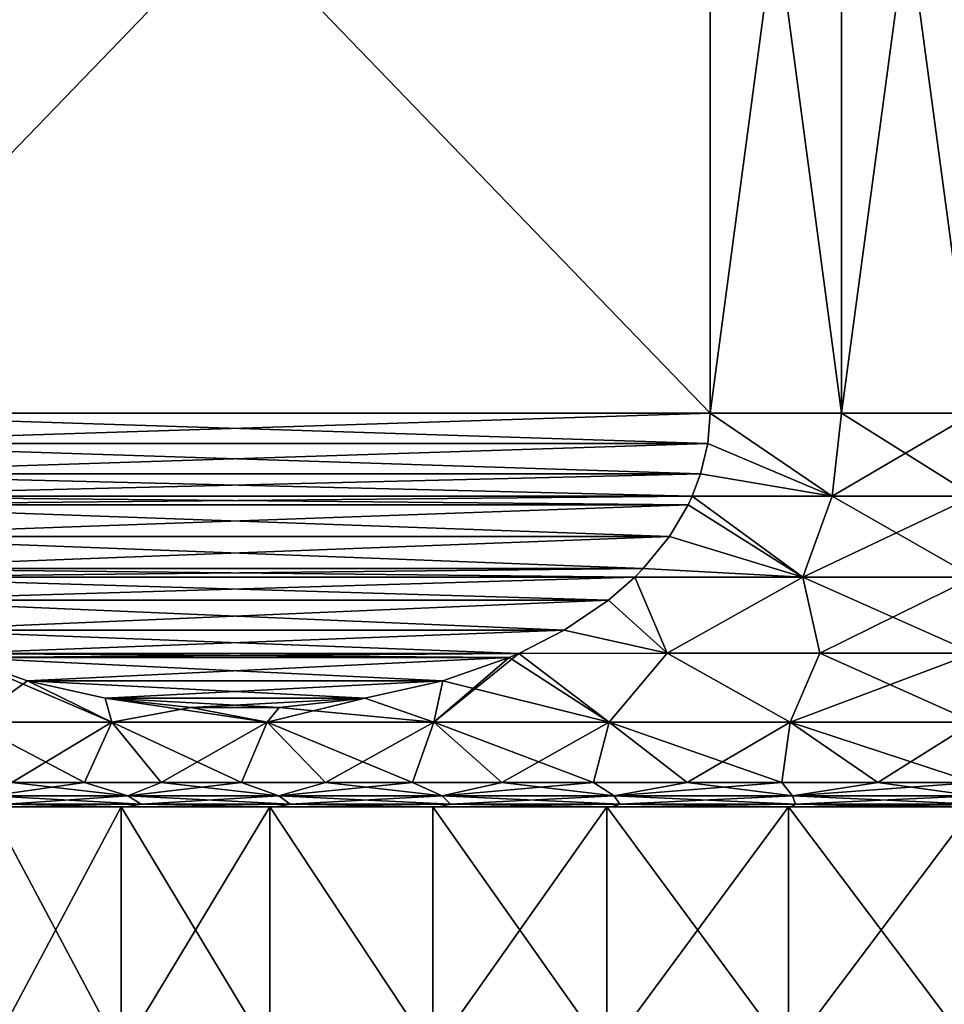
# Model space of a CAD drawing. Header units: metres. Extents: x -109 to 109, y -108 to 40.
# Tile 91 of 216: x -86 to -77, y -11 to -1. Entities that reach past the tile are written whole.
import ezdxf

# ---------------------------------------------------------------- set-up
doc = ezdxf.new("R2010")
doc.units = ezdxf.units.M
doc.layers.add('solid_K_24_42_18_000C86_XXX', color=7, linetype='CONTINUOUS')

msp = doc.modelspace()

# ---------------------------------------------------------------- linework, layer by layer
at = {"layer": 'solid_K_24_42_18_000C86_XXX'}
for points in [[(-79.178177, 5, 15.774263), (-88.821823, 5, 10.206499), (-88.821823, -5, 10.206499)], [(-79.178177, -5, 15.774263), (-79.178177, 5, 15.774263), (-88.821823, -5, 10.206499)], [(-79.178177, -5, -15.774263), (-88.821823, 5, -10.206499), (-79.178177, 5, -15.774263)], [(-79.178177, -5, -15.774263), (-88.821823, -5, -10.206499), (-88.821823, 5, -10.206499)], [(-79.178177, -5, -15.774263), (-79.178177, 5, -15.774263), (-77.843834, 5, -15.943466)], [(-79.178177, -5, -15.774263), (-77.843834, 5, -15.943466), (-77.843834, -5, -15.943466)], [(-77.843834, -5, 15.943466), (-77.843834, 5, 15.943466), (-79.178177, 5, 15.774263)], [(-77.843834, -5, 15.943466), (-79.178177, 5, 15.774263), (-79.178177, -5, 15.774263)], [(-77.843834, -5, -15.943466), (-76.5, 5, -16), (-76.5, -5, -16)], [(-77.843834, -5, -15.943466), (-77.843834, 5, -15.943466), (-76.5, 5, -16)], [(-77.843834, 5, 15.943466), (-76.5, -5, 16), (-76.5, 5, 16)], [(-77.843834, -5, 15.943466), (-76.5, -5, 16), (-77.843834, 5, 15.943466)], [(-79.178177, -5, 15.774263), (-88.821823, -5, 10.206499), (-88.798233, -5.307316, 10.220119)], [(-79.201767, -5.307314, -15.760643), (-88.798233, -5.307313, -10.220119), (-88.821823, -5, -10.206499)], [(-79.201767, -5.307314, -15.760643), (-88.821823, -5, -10.206499), (-79.178177, -5, -15.774263)], [(-79.201767, -5.307316, 15.760643), (-79.178177, -5, 15.774263), (-88.798233, -5.307316, 10.220119)], [(-79.201767, -5.307314, -15.760643), (-79.178177, -5, -15.774263), (-77.938766, -5.844002, -15.863138)], [(-79.201767, -5.307316, 15.760643), (-77.938766, -5.844002, 15.863138), (-79.178177, -5, 15.774263)], [(-79.178177, -5, -15.774263), (-77.843834, -5, -15.943466), (-77.938766, -5.844002, -15.863138)], [(-77.938766, -5.844002, 15.863138), (-77.843834, -5, 15.943466), (-79.178177, -5, 15.774263)], [(-77.938766, -5.844002, -15.863138), (-76.5, -5, -16), (-76.5, -5.844002, -15.928251)], [(-77.843834, -5, -15.943466), (-76.5, -5, -16), (-77.938766, -5.844002, -15.863138)], [(-77.938766, -5.844002, 15.863138), (-76.5, -5.844002, 15.928251), (-77.843834, -5, 15.943466)], [(-77.843834, -5, 15.943466), (-76.5, -5.844002, 15.928251), (-76.5, -5, 16)], [(-79.274155, -5.616967, -15.718849), (-88.725845, -5.616967, -10.261913), (-88.798233, -5.307313, -10.220119)], [(-79.201767, -5.307314, -15.760643), (-79.274155, -5.616967, -15.718849), (-88.798233, -5.307313, -10.220119)], [(-79.201767, -5.307316, 15.760643), (-88.798233, -5.307316, 10.220119), (-88.725845, -5.61697, 10.261914)], [(-79.201767, -5.307316, 15.760643), (-88.725845, -5.61697, 10.261914), (-79.274155, -5.61697, 15.718848)], [(-79.201767, -5.307314, -15.760643), (-77.938766, -5.844002, -15.863138), (-79.274155, -5.616967, -15.718849)], [(-79.201767, -5.307316, 15.760643), (-79.274155, -5.61697, 15.718848), (-77.938766, -5.844002, 15.863138)], [(-79.359421, -5.843117, -15.669621), (-88.640579, -5.843117, -10.311142), (-88.725845, -5.616967, -10.261913)], [(-79.274155, -5.616967, -15.718849), (-79.359421, -5.843117, -15.669621), (-88.725845, -5.616967, -10.261913)], [(-79.274155, -5.61697, 15.718848), (-88.725845, -5.61697, 10.261914), (-88.640579, -5.843117, 10.311142)], [(-79.274155, -5.61697, 15.718848), (-88.640579, -5.843117, 10.311142), (-79.359421, -5.843117, 15.669621)], [(-79.274155, -5.616967, -15.718849), (-77.938766, -5.844002, -15.863138), (-79.359421, -5.843117, -15.669621)], [(-79.274155, -5.61697, 15.718848), (-79.359421, -5.843117, 15.669621), (-77.938766, -5.844002, 15.863138)], [(-79.400871, -5.932154, -15.645687), (-88.599129, -5.932154, -10.335074), (-88.640579, -5.843117, -10.311142)], [(-79.400871, -5.932154, -15.645687), (-88.640579, -5.843117, -10.311142), (-79.359421, -5.843117, -15.669621)], [(-79.359421, -5.843117, 15.669621), (-88.640579, -5.843117, 10.311142), (-88.599121, -5.932158, 10.335076)], [(-79.400879, -5.932158, 15.645686), (-79.359421, -5.843117, 15.669621), (-88.599121, -5.932158, 10.335076)], [(-78.236748, -6.664581, 15.618517), (-79.359421, -5.843117, 15.669621), (-79.400879, -5.932158, 15.645686)], [(-79.400871, -5.932154, -15.645687), (-79.359421, -5.843117, -15.669621), (-78.236748, -6.664581, -15.618517)], [(-79.359421, -5.843117, -15.669621), (-77.938766, -5.844002, -15.863138), (-78.236748, -6.664581, -15.618517)], [(-78.236748, -6.664581, 15.618517), (-77.938766, -5.844002, 15.863138), (-79.359421, -5.843117, 15.669621)], [(-78.236748, -6.664581, -15.618517), (-76.5, -5.844002, -15.928251), (-76.5, -6.664581, -15.714782)], [(-77.938766, -5.844002, -15.863138), (-76.5, -5.844002, -15.928251), (-78.236748, -6.664581, -15.618517)], [(-78.236748, -6.664581, 15.618517), (-76.5, -6.664581, 15.714782), (-77.938766, -5.844002, 15.863138)], [(-77.938766, -5.844002, 15.863138), (-76.5, -6.664581, 15.714782), (-76.5, -5.844002, 15.928251)], [(-79.590851, -6.253009, -15.536004), (-88.409149, -6.253009, -10.444757), (-88.599129, -5.932154, -10.335074)], [(-79.590851, -6.253009, -15.536004), (-88.599129, -5.932154, -10.335074), (-79.400871, -5.932154, -15.645687)], [(-79.400879, -5.932158, 15.645686), (-88.599121, -5.932158, 10.335076), (-88.409149, -6.253014, 10.444759)], [(-79.590851, -6.253015, 15.536002), (-79.400879, -5.932158, 15.645686), (-88.409149, -6.253014, 10.444759)], [(-79.590851, -6.253009, -15.536004), (-79.400871, -5.932154, -15.645687), (-78.236748, -6.664581, -15.618517)], [(-79.590851, -6.253015, 15.536002), (-78.236748, -6.664581, 15.618517), (-79.400879, -5.932158, 15.645686)], [(-79.856392, -6.577752, -15.382693), (-88.143608, -6.577752, -10.598069), (-88.409149, -6.253009, -10.444757)], [(-79.590851, -6.253009, -15.536004), (-79.856392, -6.577752, -15.382693), (-88.409149, -6.253009, -10.444757)], [(-79.590851, -6.253015, 15.536002), (-88.409149, -6.253014, 10.444759), (-88.1436, -6.577757, 10.598072)], [(-79.590851, -6.253015, 15.536002), (-88.1436, -6.577757, 10.598072), (-79.8564, -6.577757, 15.382689)], [(-79.590851, -6.253015, 15.536002), (-79.8564, -6.577757, 15.382689), (-78.236748, -6.664581, 15.618517)], [(-79.590851, -6.253009, -15.536004), (-78.236748, -6.664581, -15.618517), (-79.856392, -6.577752, -15.382693)], [(-79.942055, -6.664541, -15.333236), (-88.057945, -6.664541, -10.647527), (-88.143608, -6.577752, -10.598069)], [(-79.856392, -6.577752, -15.382693), (-79.942055, -6.664541, -15.333236), (-88.143608, -6.577752, -10.598069)], [(-79.8564, -6.577757, 15.382689), (-88.1436, -6.577757, 10.598072), (-88.057945, -6.664541, 10.647527)], [(-79.8564, -6.577757, 15.382689), (-88.057945, -6.664541, 10.647527), (-79.942055, -6.664541, 15.333236)], [(-79.856392, -6.577752, -15.382693), (-78.236748, -6.664581, -15.618517), (-79.942055, -6.664541, -15.333236)], [(-79.8564, -6.577757, 15.382689), (-79.942055, -6.664541, 15.333236), (-78.236748, -6.664581, 15.618517)], [(-80.209312, -6.898615, -15.178935), (-87.790688, -6.898615, -10.801826), (-88.057945, -6.664541, -10.647527)], [(-80.209312, -6.898615, -15.178935), (-88.057945, -6.664541, -10.647527), (-79.942055, -6.664541, -15.333236)], [(-79.942055, -6.664541, 15.333236), (-88.057945, -6.664541, 10.647527), (-87.79068, -6.898619, 10.801829)], [(-80.20932, -6.898619, 15.178932), (-79.942055, -6.664541, 15.333236), (-87.79068, -6.898619, 10.801829)], [(-80.20932, -6.898619, 15.178932), (-79.611977, -7.437292, 15.047302), (-79.942055, -6.664541, 15.333236)], [(-80.209312, -6.898615, -15.178935), (-79.942055, -6.664541, -15.333236), (-79.611977, -7.437292, -15.047302)], [(-79.942055, -6.664541, 15.333236), (-79.611977, -7.437292, 15.047302), (-78.236748, -6.664581, 15.618517)], [(-79.942055, -6.664541, -15.333236), (-78.236748, -6.664581, -15.618517), (-79.611977, -7.437292, -15.047302)], [(-78.236748, -6.664581, 15.618517), (-79.611977, -7.437292, 15.047302), (-78.06411, -7.437292, 15.285916)], [(-78.236748, -6.664581, -15.618517), (-78.06411, -7.437292, -15.285916), (-79.611977, -7.437292, -15.047302)], [(-78.236748, -6.664581, -15.618517), (-76.5, -6.664581, -15.714782), (-78.06411, -7.437292, -15.285916)], [(-78.236748, -6.664581, 15.618517), (-76.5, -7.437292, 15.365731), (-76.5, -6.664581, 15.714782)], [(-78.236748, -6.664581, 15.618517), (-78.06411, -7.437292, 15.285916), (-76.5, -7.437292, 15.365731)], [(-78.06411, -7.437292, -15.285916), (-76.5, -6.664581, -15.714782), (-76.5, -7.437292, -15.365731)], [(-80.659378, -7.204101, -14.919089), (-87.340622, -7.204102, -11.061673), (-87.790688, -6.898615, -10.801826)], [(-80.209312, -6.898615, -15.178935), (-80.659378, -7.204101, -14.919089), (-87.790688, -6.898615, -10.801826)], [(-80.20932, -6.898619, 15.178932), (-87.79068, -6.898619, 10.801829), (-87.340614, -7.204103, 11.061675)], [(-80.659386, -7.204103, 14.919087), (-80.20932, -6.898619, 15.178932), (-87.340614, -7.204103, 11.061675)], [(-80.659386, -7.204103, 14.919087), (-79.611977, -7.437292, 15.047302), (-80.20932, -6.898619, 15.178932)], [(-80.209312, -6.898615, -15.178935), (-79.611977, -7.437292, -15.047302), (-80.659378, -7.204101, -14.919089)], [(-80.659378, -7.204101, -14.919089), (-81.117897, -7.439268, -14.654365), (-87.340622, -7.204102, -11.061673)], [(-81.117897, -7.439268, -14.654365), (-86.882103, -7.439268, -11.326398), (-87.340622, -7.204102, -11.061673)], [(-80.659386, -7.204103, 14.919087), (-87.340614, -7.204103, 11.061675), (-86.882103, -7.439268, 11.326398)], [(-80.659386, -7.204103, 14.919087), (-86.882103, -7.439268, 11.326398), (-81.117897, -7.439268, 14.654365)], [(-80.659378, -7.204101, -14.919089), (-79.611977, -7.437292, -15.047302), (-81.117897, -7.439268, -14.654365)], [(-80.659386, -7.204103, 14.919087), (-81.117897, -7.439268, 14.654365), (-79.611977, -7.437292, 15.047302)], [(-81.216881, -7.482045, -14.597216), (-86.783119, -7.482046, -11.383548), (-86.882103, -7.439268, -11.326398)], [(-81.216881, -7.482045, -14.597216), (-86.882103, -7.439268, -11.326398), (-81.117897, -7.439268, -14.654365)], [(-81.117897, -7.439268, 14.654365), (-86.882103, -7.439268, 11.326398), (-86.783119, -7.482046, 11.383548)], [(-81.117897, -7.439268, 14.654365), (-86.783119, -7.482046, 11.383548), (-81.216881, -7.482045, 14.597217)], [(-81.892296, -7.71863, -14.207265), (-86.783119, -7.482046, -11.383548), (-81.216881, -7.482045, -14.597216)], [(-81.216881, -7.482045, 14.597217), (-86.783119, -7.482046, 11.383548), (-86.107697, -7.718631, 11.7735)], [(-86.107697, -7.718633, -11.773504), (-86.693687, -8.139915, -10.855171), (-86.783119, -7.482046, -11.383548)], [(-86.107697, -7.718633, -11.773504), (-86.783119, -7.482046, -11.383548), (-81.892296, -7.71863, -14.207265)], [(-85.252792, -8.139915, 12.047182), (-86.107697, -7.718631, 11.7735), (-86.783119, -7.482046, 11.383548)], [(-86.693687, -8.139915, 10.855171), (-85.252792, -8.139915, 12.047182), (-86.783119, -7.482046, 11.383548)], [(-81.216881, -7.482045, 14.597217), (-86.107697, -7.718631, 11.7735), (-81.892288, -7.718628, 14.207269)], [(-81.117897, -7.439268, -14.654365), (-80.203278, -8.139915, -14.423304), (-81.981796, -8.139915, -13.845428)], [(-81.216881, -7.482045, -14.597216), (-81.117897, -7.439268, -14.654365), (-81.981796, -8.139915, -13.845428)], [(-81.892296, -7.71863, -14.207265), (-81.216881, -7.482045, -14.597216), (-81.981796, -8.139915, -13.845428)], [(-80.203278, -8.139915, 14.423304), (-81.216881, -7.482045, 14.597217), (-81.892288, -7.718628, 14.207269)], [(-80.203278, -8.139915, 14.423304), (-81.117897, -7.439268, 14.654365), (-81.216881, -7.482045, 14.597217)], [(-80.203278, -8.139915, 14.423304), (-79.611977, -7.437292, 15.047302), (-81.117897, -7.439268, 14.654365)], [(-81.117897, -7.439268, -14.654365), (-79.611977, -7.437292, -15.047302), (-80.203278, -8.139915, -14.423304)], [(-80.203278, -8.139915, 14.423304), (-78.366356, -8.139915, 14.773715), (-79.611977, -7.437292, 15.047302)], [(-79.611977, -7.437292, -15.047302), (-78.366356, -8.139915, -14.773715), (-80.203278, -8.139915, -14.423304)], [(-78.366356, -8.139915, 14.773715), (-78.06411, -7.437292, 15.285916), (-79.611977, -7.437292, 15.047302)], [(-79.611977, -7.437292, -15.047302), (-78.06411, -7.437292, -15.285916), (-78.366356, -8.139915, -14.773715)], [(-78.366356, -8.139915, -14.773715), (-76.5, -7.437292, -15.365731), (-76.5, -8.139915, -14.891136)], [(-78.06411, -7.437292, -15.285916), (-76.5, -7.437292, -15.365731), (-78.366356, -8.139915, -14.773715)], [(-78.366356, -8.139915, 14.773715), (-76.5, -8.139915, 14.891136), (-78.06411, -7.437292, 15.285916)], [(-78.06411, -7.437292, 15.285916), (-76.5, -8.139915, 14.891136), (-76.5, -7.437292, 15.365731)], [(-86.107697, -7.718633, -11.773504), (-85.252792, -8.139915, -12.047182), (-86.693687, -8.139915, -10.855171)], [(-81.892288, -7.718628, 14.207269), (-86.107697, -7.718631, 11.7735), (-85.317902, -7.894256, 12.229489)], [(-86.107697, -7.718633, -11.773504), (-81.892296, -7.71863, -14.207265), (-82.682083, -7.894253, -13.751283)], [(-85.252792, -8.139915, 12.047182), (-85.317902, -7.894256, 12.229489), (-86.107697, -7.718631, 11.7735)], [(-86.107697, -7.718633, -11.773504), (-85.317894, -7.894257, -12.229492), (-85.252792, -8.139915, -12.047182)], [(-86.107697, -7.718633, -11.773504), (-82.682083, -7.894253, -13.751283), (-85.317894, -7.894257, -12.229492)], [(-81.892288, -7.718628, 14.207269), (-85.317902, -7.894256, 12.229489), (-82.682068, -7.894252, 13.751287)], [(-82.682083, -7.894253, -13.751283), (-81.892296, -7.71863, -14.207265), (-81.981796, -8.139915, -13.845428)], [(-81.981796, -8.139915, 13.845428), (-81.892288, -7.718628, 14.207269), (-82.682068, -7.894252, 13.751287)], [(-81.981796, -8.139915, 13.845428), (-80.203278, -8.139915, 14.423304), (-81.892288, -7.718628, 14.207269)], [(-82.682068, -7.894252, 13.751287), (-85.317902, -7.894256, 12.229489), (-84.448318, -7.987895, 12.731543)], [(-83.673859, -8.139915, 13.049202), (-84.448318, -7.987895, 12.731543), (-85.317902, -7.894256, 12.229489)], [(-85.252792, -8.139915, 12.047182), (-83.673859, -8.139915, 13.049202), (-85.317902, -7.894256, 12.229489)], [(-85.317894, -7.894257, -12.229492), (-82.682083, -7.894253, -13.751283), (-83.551651, -7.987893, -13.249233)], [(-85.317894, -7.894257, -12.229492), (-84.448318, -7.987895, -12.731544), (-85.252792, -8.139915, -12.047182)], [(-85.317894, -7.894257, -12.229492), (-83.551651, -7.987893, -13.249233), (-84.448318, -7.987895, -12.731544)], [(-82.682068, -7.894252, 13.751287), (-84.448318, -7.987895, 12.731543), (-83.551651, -7.987893, 13.249236)], [(-82.682083, -7.894253, -13.751283), (-81.981796, -8.139915, -13.845428), (-83.673859, -8.139915, -13.049202)], [(-83.551651, -7.987893, -13.249233), (-82.682083, -7.894253, -13.751283), (-83.673859, -8.139915, -13.049202)], [(-81.981796, -8.139915, 13.845428), (-82.682068, -7.894252, 13.751287), (-83.551651, -7.987893, 13.249236)], [(-84.448318, -7.987895, -12.731544), (-83.673859, -8.139915, -13.049202), (-85.252792, -8.139915, -12.047182)], [(-83.673859, -8.139915, 13.049202), (-83.551651, -7.987893, 13.249236), (-84.448318, -7.987895, 12.731543)], [(-84.448318, -7.987895, -12.731544), (-83.551651, -7.987893, -13.249233), (-83.673859, -8.139915, -13.049202)], [(-83.673859, -8.139915, 13.049202), (-81.981796, -8.139915, 13.845428), (-83.551651, -7.987893, 13.249236)], [(-85.252792, -8.139915, -12.047182), (-86.265419, -8.75, -10.456208), (-86.693687, -8.139915, -10.855171)], [(-86.693687, -8.139915, 10.855171), (-86.265419, -8.75, 10.456208), (-85.529091, -8.75, 11.098248)], [(-86.693687, -8.139915, 10.855171), (-85.529091, -8.75, 11.098248), (-85.252792, -8.139915, 12.047182)], [(-85.252792, -8.139915, -12.047182), (-85.529091, -8.75, -11.098248), (-86.265419, -8.75, -10.456208)], [(-85.252792, -8.139915, -12.047182), (-84.750671, -8.75, -11.688542), (-85.529091, -8.75, -11.098248)], [(-85.252792, -8.139915, 12.047182), (-85.529091, -8.75, 11.098248), (-84.750671, -8.75, 11.688542)], [(-83.673859, -8.139915, -13.049202), (-84.750671, -8.75, -11.688542), (-85.252792, -8.139915, -12.047182)], [(-85.252792, -8.139915, 12.047182), (-84.750671, -8.75, 11.688542), (-83.933784, -8.75, 12.22434)], [(-85.252792, -8.139915, 12.047182), (-83.933784, -8.75, 12.22434), (-83.673859, -8.139915, 13.049202)], [(-83.673859, -8.139915, -13.049202), (-83.933784, -8.75, -12.22434), (-84.750671, -8.75, -11.688542)], [(-83.673859, -8.139915, -13.049202), (-83.082237, -8.75, -12.703142), (-83.933784, -8.75, -12.22434)], [(-83.673859, -8.139915, 13.049202), (-83.933784, -8.75, 12.22434), (-83.082237, -8.75, 12.703142)], [(-81.981796, -8.139915, -13.845428), (-83.082237, -8.75, -12.703142), (-83.673859, -8.139915, -13.049202)], [(-83.673859, -8.139915, 13.049202), (-83.082237, -8.75, 12.703142), (-82.199997, -8.75, 13.122716)], [(-83.673859, -8.139915, 13.049202), (-82.199997, -8.75, 13.122716), (-81.981796, -8.139915, 13.845428)], [(-81.981796, -8.139915, -13.845428), (-82.199997, -8.75, -13.122716), (-83.082237, -8.75, -12.703142)], [(-81.981796, -8.139915, -13.845428), (-81.291183, -8.75, -13.481105), (-82.199997, -8.75, -13.122716)], [(-81.981796, -8.139915, 13.845428), (-82.199997, -8.75, 13.122716), (-81.291183, -8.75, 13.481105)], [(-80.203278, -8.139915, -14.423304), (-81.291183, -8.75, -13.481105), (-81.981796, -8.139915, -13.845428)], [(-81.981796, -8.139915, 13.845428), (-81.291183, -8.75, 13.481105), (-80.360031, -8.75, 13.77664)], [(-81.981796, -8.139915, 13.845428), (-80.360031, -8.75, 13.77664), (-80.203278, -8.139915, 14.423304)], [(-80.203278, -8.139915, -14.423304), (-80.360031, -8.75, -13.77664), (-81.291183, -8.75, -13.481105)], [(-80.203278, -8.139915, -14.423304), (-79.410881, -8.75, -14.007941), (-80.360031, -8.75, -13.77664)], [(-80.203278, -8.139915, 14.423304), (-80.360031, -8.75, 13.77664), (-79.410881, -8.75, 14.007941)], [(-78.366356, -8.139915, -14.773715), (-79.410881, -8.75, -14.007941), (-80.203278, -8.139915, -14.423304)], [(-80.203278, -8.139915, 14.423304), (-79.410881, -8.75, 14.007941), (-78.448158, -8.75, 14.173931)], [(-80.203278, -8.139915, 14.423304), (-78.448158, -8.75, 14.173931), (-78.366356, -8.139915, 14.773715)], [(-78.366356, -8.139915, -14.773715), (-78.448158, -8.75, -14.173931), (-79.410881, -8.75, -14.007941)], [(-78.366356, -8.139915, -14.773715), (-77.476357, -8.75, -14.273836), (-78.448158, -8.75, -14.173931)], [(-78.366356, -8.139915, 14.773715), (-78.448158, -8.75, 14.173931), (-77.476357, -8.75, 14.273836)], [(-78.366356, -8.139915, 14.773715), (-76.5, -8.75, 14.307189), (-76.5, -8.139915, 14.891136)], [(-78.366356, -8.139915, 14.773715), (-77.476357, -8.75, 14.273836), (-76.5, -8.75, 14.307189)], [(-78.366356, -8.139915, -14.773715), (-76.5, -8.139915, -14.891136), (-77.476357, -8.75, -14.273836)], [(-77.476357, -8.75, -14.273836), (-76.5, -8.139915, -14.891136), (-76.5, -8.75, -14.307189)], [(-85.529091, -8.75, -11.098248), (-85.089104, -8.886151, -11.193539), (-86.476677, -8.886151, -9.976673)], [(-86.265419, -8.75, -10.456208), (-85.529091, -8.75, -11.098248), (-86.476677, -8.886151, -9.976673)], [(-86.265419, -8.75, 10.456208), (-86.476677, -8.886151, 9.976673), (-85.089104, -8.886151, 11.193539)], [(-85.529091, -8.75, 11.098248), (-86.265419, -8.75, 10.456208), (-85.089104, -8.886151, 11.193539)], [(-85.529091, -8.75, -11.098248), (-84.750671, -8.75, -11.688542), (-85.089104, -8.886151, -11.193539)], [(-84.750671, -8.75, 11.688542), (-85.529091, -8.75, 11.098248), (-85.089104, -8.886151, 11.193539)], [(-83.933784, -8.75, -12.22434), (-83.554573, -8.886151, -12.21888), (-85.089104, -8.886151, -11.193539)], [(-84.750671, -8.75, -11.688542), (-83.933784, -8.75, -12.22434), (-85.089104, -8.886151, -11.193539)], [(-84.750671, -8.75, 11.688542), (-85.089104, -8.886151, 11.193539), (-83.554573, -8.886151, 12.21888)], [(-83.933784, -8.75, 12.22434), (-84.750671, -8.75, 11.688542), (-83.554573, -8.886151, 12.21888)], [(-83.933784, -8.75, -12.22434), (-83.082237, -8.75, -12.703142), (-83.554573, -8.886151, -12.21888)], [(-83.082237, -8.75, 12.703142), (-83.933784, -8.75, 12.22434), (-83.554573, -8.886151, 12.21888)], [(-82.199997, -8.75, -13.122716), (-81.899338, -8.886151, -13.035151), (-83.554573, -8.886151, -12.21888)], [(-83.082237, -8.75, -12.703142), (-82.199997, -8.75, -13.122716), (-83.554573, -8.886151, -12.21888)], [(-83.082237, -8.75, 12.703142), (-83.554573, -8.886151, 12.21888), (-81.899338, -8.886151, 13.035151)], [(-82.199997, -8.75, 13.122716), (-83.082237, -8.75, 12.703142), (-81.899338, -8.886151, 13.035151)], [(-82.199997, -8.75, -13.122716), (-81.291183, -8.75, -13.481105), (-81.899338, -8.886151, -13.035151)], [(-81.291183, -8.75, 13.481105), (-82.199997, -8.75, 13.122716), (-81.899338, -8.886151, 13.035151)], [(-80.360031, -8.75, -13.77664), (-80.151718, -8.886151, -13.628389), (-81.899338, -8.886151, -13.035151)], [(-81.291183, -8.75, -13.481105), (-80.360031, -8.75, -13.77664), (-81.899338, -8.886151, -13.035151)], [(-81.291183, -8.75, 13.481105), (-81.899338, -8.886151, 13.035151), (-80.151718, -8.886151, 13.628389)], [(-80.360031, -8.75, 13.77664), (-81.291183, -8.75, 13.481105), (-80.151718, -8.886151, 13.628389)], [(-80.360031, -8.75, -13.77664), (-79.410881, -8.75, -14.007941), (-80.151718, -8.886151, -13.628389)], [(-79.410881, -8.75, 14.007941), (-80.360031, -8.75, 13.77664), (-80.151718, -8.886151, 13.628389)], [(-78.448158, -8.75, -14.173931), (-78.341614, -8.886151, -13.988441), (-80.151718, -8.886151, -13.628389)], [(-79.410881, -8.75, -14.007941), (-78.448158, -8.75, -14.173931), (-80.151718, -8.886151, -13.628389)], [(-79.410881, -8.75, 14.007941), (-80.151718, -8.886151, 13.628389), (-78.341614, -8.886151, 13.988441)], [(-78.448158, -8.75, 14.173931), (-79.410881, -8.75, 14.007941), (-78.341614, -8.886151, 13.988441)], [(-78.448158, -8.75, -14.173931), (-77.476357, -8.75, -14.273836), (-78.341614, -8.886151, -13.988441)], [(-77.476357, -8.75, 14.273836), (-78.448158, -8.75, 14.173931), (-78.341614, -8.886151, 13.988441)], [(-78.341614, -8.886151, -13.988441), (-76.5, -8.75, -14.307189), (-76.5, -8.886151, -14.109146)], [(-77.476357, -8.75, 14.273836), (-78.341614, -8.886151, 13.988441), (-76.5, -8.886151, 14.109146)], [(-77.476357, -8.75, -14.273836), (-76.5, -8.75, -14.307189), (-78.341614, -8.886151, -13.988441)], [(-77.476357, -8.75, 14.273836), (-76.5, -8.886151, 14.109146), (-76.5, -8.75, 14.307189)], [(-86.476677, -8.886151, -9.976673), (-85.089104, -8.886151, -11.193539), (-86.317543, -8.971178, -9.817545)], [(-86.476677, -8.886151, 9.976673), (-86.317543, -8.971178, 9.817545), (-84.95211, -8.971178, 11.015001)], [(-85.089104, -8.886151, 11.193539), (-86.476677, -8.886151, 9.976673), (-84.95211, -8.971178, 11.015001)], [(-85.089104, -8.886151, -11.193539), (-84.95211, -8.971178, -11.015001), (-86.317543, -8.971178, -9.817545)], [(-85.089104, -8.886151, -11.193539), (-83.554573, -8.886151, -12.21888), (-84.95211, -8.971178, -11.015001)], [(-85.089104, -8.886151, 11.193539), (-84.95211, -8.971178, 11.015001), (-83.442055, -8.971178, 12.023988)], [(-83.554573, -8.886151, 12.21888), (-85.089104, -8.886151, 11.193539), (-83.442055, -8.971178, 12.023988)], [(-83.554573, -8.886151, -12.21888), (-83.442055, -8.971178, -12.023988), (-84.95211, -8.971178, -11.015001)], [(-83.554573, -8.886151, -12.21888), (-81.899338, -8.886151, -13.035151), (-83.442055, -8.971178, -12.023988)], [(-83.554573, -8.886151, 12.21888), (-83.442055, -8.971178, 12.023988), (-81.813217, -8.971178, 12.827241)], [(-81.899338, -8.886151, 13.035151), (-83.554573, -8.886151, 12.21888), (-81.813217, -8.971178, 12.827241)], [(-81.899338, -8.886151, -13.035151), (-81.813217, -8.971178, -12.827241), (-83.442055, -8.971178, -12.023988)], [(-81.899338, -8.886151, -13.035151), (-80.151718, -8.886151, -13.628389), (-81.813217, -8.971178, -12.827241)], [(-81.899338, -8.886151, 13.035151), (-81.813217, -8.971178, 12.827241), (-80.093468, -8.971178, 13.411016)], [(-80.151718, -8.886151, 13.628389), (-81.899338, -8.886151, 13.035151), (-80.093468, -8.971178, 13.411016)], [(-80.151718, -8.886151, -13.628389), (-80.093468, -8.971178, -13.411016), (-81.813217, -8.971178, -12.827241)], [(-80.151718, -8.886151, -13.628389), (-78.341614, -8.886151, -13.988441), (-80.093468, -8.971178, -13.411016)], [(-80.151718, -8.886151, 13.628389), (-80.093468, -8.971178, 13.411016), (-78.312241, -8.971178, 13.765325)], [(-78.341614, -8.886151, 13.988441), (-80.151718, -8.886151, 13.628389), (-78.312241, -8.971178, 13.765325)], [(-78.341614, -8.886151, -13.988441), (-78.312241, -8.971178, -13.765325), (-80.093468, -8.971178, -13.411016)], [(-78.341614, -8.886151, 13.988441), (-76.5, -8.971178, 13.884105), (-76.5, -8.886151, 14.109146)], [(-78.341614, -8.886151, 13.988441), (-78.312241, -8.971178, 13.765325), (-76.5, -8.971178, 13.884105)], [(-78.341614, -8.886151, -13.988441), (-76.5, -8.886151, -14.109146), (-78.312241, -8.971178, -13.765325)], [(-78.312241, -8.971178, -13.765325), (-76.5, -8.886151, -14.109146), (-76.5, -8.971178, -13.884105)], [(-85.157372, -9, -9.990896), (-85.156754, -11.5, -9.991438), (-86.49102, -11.5, -8.657232)], [(-86.490898, -9, -8.657368), (-85.157372, -9, -9.990896), (-86.49102, -11.5, -8.657232)], [(-86.490898, -9, 8.657368), (-86.49102, -11.5, 8.657232), (-85.156754, -11.5, 9.991438)], [(-85.157372, -9, 9.990896), (-86.490898, -9, 8.657368), (-85.156754, -11.5, 9.991438)], [(-86.471382, -9, -9.315471), (-85.157372, -9, -9.990896), (-86.490898, -9, -8.657368)], [(-86.471382, -9, 9.315471), (-86.490898, -9, 8.657368), (-85.157372, -9, 9.990896)], [(-86.317543, -8.971178, -9.817545), (-85.109528, -9, -10.586878), (-86.471382, -9, -9.315471)], [(-86.317543, -8.971178, 9.817545), (-86.471382, -9, 9.315471), (-85.109528, -9, 10.586878)], [(-86.471382, -9, -9.315471), (-85.109528, -9, -10.586878), (-85.157372, -9, -9.990896)], [(-85.109528, -9, 10.586878), (-86.471382, -9, 9.315471), (-85.157372, -9, 9.990896)], [(-86.317543, -8.971178, -9.817545), (-84.95211, -8.971178, -11.015001), (-85.109528, -9, -10.586878)], [(-84.95211, -8.971178, 11.015001), (-86.317543, -8.971178, 9.817545), (-85.109528, -9, 10.586878)], [(-85.157372, -9, -9.990896), (-83.647125, -9, -11.121454), (-85.156754, -11.5, -9.991438)], [(-85.157372, -9, 9.990896), (-85.156754, -11.5, 9.991438), (-83.64753, -11.5, 11.121129)], [(-83.647125, -9, 11.121454), (-85.157372, -9, 9.990896), (-83.64753, -11.5, 11.121129)], [(-85.109528, -9, -10.586878), (-83.647125, -9, -11.121454), (-85.157372, -9, -9.990896)], [(-85.109528, -9, 10.586878), (-85.157372, -9, 9.990896), (-83.647125, -9, 11.121454)], [(-83.647125, -9, -11.121454), (-83.64753, -11.5, -11.121129), (-85.156754, -11.5, -9.991438)], [(-84.95211, -8.971178, -11.015001), (-83.587624, -9, -11.660704), (-85.109528, -9, -10.586878)], [(-84.95211, -8.971178, 11.015001), (-85.109528, -9, 10.586878), (-83.587624, -9, 11.660704)], [(-85.109528, -9, -10.586878), (-83.587624, -9, -11.660704), (-83.647125, -9, -11.121454)], [(-83.587624, -9, 11.660704), (-85.109528, -9, 10.586878), (-83.647125, -9, 11.121454)], [(-84.95211, -8.971178, -11.015001), (-83.442055, -8.971178, -12.023988), (-83.587624, -9, -11.660704)], [(-83.442055, -8.971178, 12.023988), (-84.95211, -8.971178, 11.015001), (-83.587624, -9, 11.660704)], [(-83.647125, -9, -11.121454), (-81.991982, -11.5, -12.025256), (-83.64753, -11.5, -11.121129)], [(-83.647125, -9, 11.121454), (-83.64753, -11.5, 11.121129), (-81.991982, -11.5, 12.025256)], [(-83.647125, -9, -11.121454), (-81.991875, -9, -12.025271), (-81.991982, -11.5, -12.025256)], [(-81.991875, -9, 12.025271), (-83.647125, -9, 11.121454), (-81.991982, -11.5, 12.025256)], [(-83.587624, -9, -11.660704), (-81.991875, -9, -12.025271), (-83.647125, -9, -11.121454)], [(-83.587624, -9, 11.660704), (-83.647125, -9, 11.121454), (-81.991875, -9, 12.025271)], [(-83.442055, -8.971178, -12.023988), (-81.933182, -9, -12.517442), (-83.587624, -9, -11.660704)], [(-83.442055, -8.971178, 12.023988), (-83.587624, -9, 11.660704), (-81.933182, -9, 12.517442)], [(-83.587624, -9, -11.660704), (-81.933182, -9, -12.517442), (-81.991875, -9, -12.025271)], [(-81.933182, -9, 12.517442), (-83.587624, -9, 11.660704), (-81.991875, -9, 12.025271)], [(-83.442055, -8.971178, -12.023988), (-81.813217, -8.971178, -12.827241), (-81.933182, -9, -12.517442)], [(-81.813217, -8.971178, 12.827241), (-83.442055, -8.971178, 12.023988), (-81.933182, -9, 12.517442)], [(-80.224388, -9, -12.684527), (-80.224373, -11.5, -12.684541), (-81.991982, -11.5, -12.025256)], [(-81.991875, -9, -12.025271), (-80.224388, -9, -12.684527), (-81.991982, -11.5, -12.025256)], [(-81.991875, -9, 12.025271), (-81.991982, -11.5, 12.025256), (-80.224373, -11.5, 12.684541)], [(-80.224388, -9, 12.684527), (-81.991875, -9, 12.025271), (-80.224373, -11.5, 12.684541)], [(-81.933182, -9, -12.517442), (-80.224388, -9, -12.684527), (-81.991875, -9, -12.025271)], [(-81.933182, -9, 12.517442), (-81.991875, -9, 12.025271), (-80.224388, -9, 12.684527)], [(-81.813217, -8.971178, -12.827241), (-80.178154, -9, -13.140687), (-81.933182, -9, -12.517442)], [(-81.813217, -8.971178, 12.827241), (-81.933182, -9, 12.517442), (-80.178154, -9, 13.140687)], [(-81.933182, -9, -12.517442), (-80.178154, -9, -13.140687), (-80.224388, -9, -12.684527)], [(-80.178154, -9, 13.140687), (-81.933182, -9, 12.517442), (-80.224388, -9, 12.684527)], [(-81.813217, -8.971178, -12.827241), (-80.093468, -8.971178, -13.411016), (-80.178154, -9, -13.140687)], [(-80.093468, -8.971178, 13.411016), (-81.813217, -8.971178, 12.827241), (-80.178154, -9, 13.140687)], [(-80.224388, -9, -12.684527), (-78.381439, -9, -13.085412), (-80.224373, -11.5, -12.684541)], [(-80.224388, -9, 12.684527), (-80.224373, -11.5, 12.684541), (-78.381401, -11.5, 13.085389)], [(-78.381439, -9, 13.085412), (-80.224388, -9, 12.684527), (-78.381401, -11.5, 13.085389)], [(-80.178154, -9, -13.140687), (-78.381439, -9, -13.085412), (-80.224388, -9, -12.684527)], [(-80.178154, -9, 13.140687), (-80.224388, -9, 12.684527), (-78.381439, -9, 13.085412)], [(-78.381439, -9, -13.085412), (-78.381401, -11.5, -13.085389), (-80.224373, -11.5, -12.684541)], [(-80.093468, -8.971178, -13.411016), (-78.353638, -9, -13.519212), (-80.178154, -9, -13.140687)], [(-80.093468, -8.971178, 13.411016), (-80.178154, -9, 13.140687), (-78.353638, -9, 13.519212)], [(-80.178154, -9, -13.140687), (-78.353638, -9, -13.519212), (-78.381439, -9, -13.085412)], [(-78.353638, -9, 13.519212), (-80.178154, -9, 13.140687), (-78.381439, -9, 13.085412)], [(-80.093468, -8.971178, -13.411016), (-78.312241, -8.971178, -13.765325), (-78.353638, -9, -13.519212)], [(-78.312241, -8.971178, 13.765325), (-80.093468, -8.971178, 13.411016), (-78.353638, -9, 13.519212)], [(-78.381439, -9, -13.085412), (-76.5, -9, -13.22), (-78.381401, -11.5, -13.085389)], [(-78.381439, -9, 13.085412), (-78.381401, -11.5, 13.085389), (-76.5, -11.5, 13.22)], [(-78.381439, -9, 13.085412), (-76.5, -11.5, 13.22), (-76.5, -9, 13.22)], [(-78.353638, -9, 13.519212), (-78.381439, -9, 13.085412), (-76.5, -9, 13.22)], [(-76.5, -9, -13.645751), (-76.5, -9, -13.22), (-78.381439, -9, -13.085412)], [(-78.353638, -9, -13.519212), (-76.5, -9, -13.645751), (-78.381439, -9, -13.085412)], [(-76.5, -9, -13.22), (-76.5, -11.5, -13.22), (-78.381401, -11.5, -13.085389)], [(-76.5, -8.971178, -13.884105), (-76.5, -9, -13.645751), (-78.353638, -9, -13.519212)], [(-78.312241, -8.971178, -13.765325), (-76.5, -8.971178, -13.884105), (-78.353638, -9, -13.519212)], [(-78.312241, -8.971178, 13.765325), (-78.353638, -9, 13.519212), (-76.5, -9, 13.645751)], [(-76.5, -9, 13.645751), (-78.353638, -9, 13.519212), (-76.5, -9, 13.22)], [(-78.312241, -8.971178, 13.765325), (-76.5, -9, 13.645751), (-76.5, -8.971178, 13.884105)]]:
    msp.add_3dface(points, dxfattribs=at)

doc.saveas('drawing.dxf')
